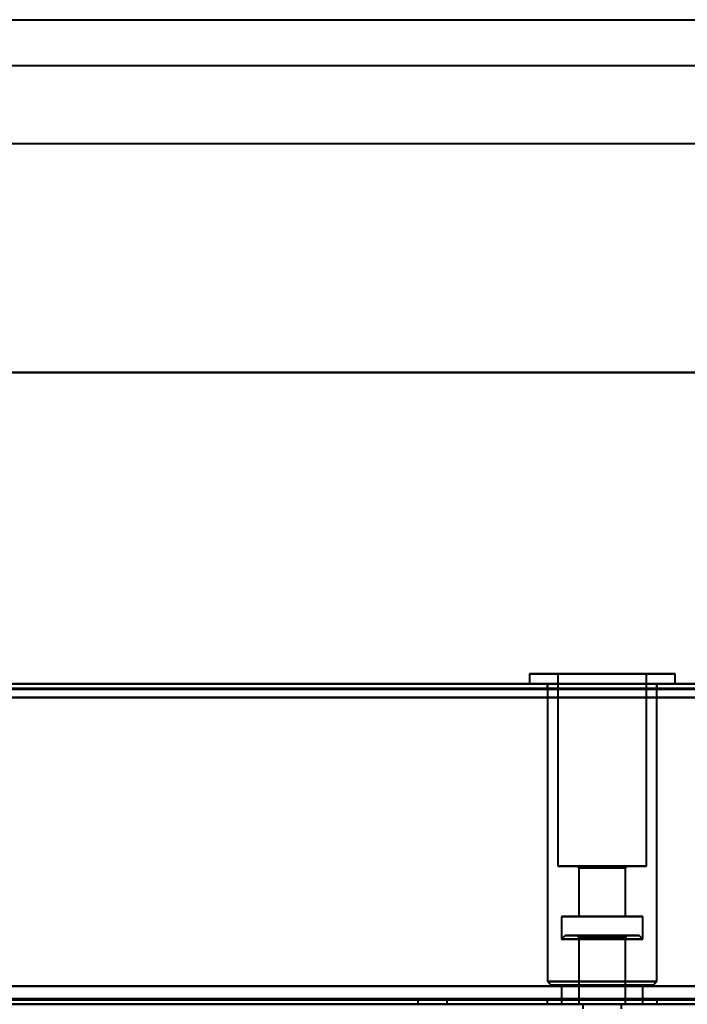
# Model space of a CAD drawing. Header units: millimetres. Extents: x -1442 to 3067, y -120 to 936.
# Tile 63 of 72: x 118 to 191, y 828 to 936. Entities that reach past the tile are written whole.
import ezdxf

# ---------------------------------------------------------------- set-up
doc = ezdxf.new("R2010")
doc.units = ezdxf.units.MM
doc.layers.add('A-GENM', color=13, linetype='Continuous', lineweight=40)
doc.layers.add('G-IMPT', color=8, linetype='Continuous', lineweight=40)

# ---------------------------------------------------------------- blocks, each defined once
blk = doc.blocks.new('NEXA 400 CALQUES_dwg-748074-Gauche')
at = {"layer": 'G-IMPT'}
for p, q in [((173.55, 864.47), (173.55, 863.37)), ((173.55, 864.47), (173.55, 863.37)), ((188.84, 864.47), (173.55, 864.47)), ((188.84, 864.47), (173.55, 864.47)), ((173.55, 864.47), (188.84, 864.47)), ((173.55, 864.47), (188.84, 864.47)), ((189.45, 864.47), (174.16, 864.47)), ((189.45, 864.47), (174.16, 864.47)), ((174.16, 864.47), (189.45, 864.47)), ((174.16, 864.47), (189.45, 864.47)), ((176.65, 864.47), (176.65, 843.47)), ((176.65, 864.47), (176.65, 843.47)), ((185.98, 864.47), (176.65, 864.47)), ((185.98, 864.47), (176.65, 864.47)), ((176.65, 864.47), (185.98, 864.47)), ((176.65, 864.47), (185.98, 864.47)), ((186.35, 864.47), (177.02, 864.47)), ((186.35, 864.47), (177.02, 864.47)), ((177.02, 864.47), (186.35, 864.47)), ((177.02, 864.47), (186.35, 864.47)), ((186.35, 843.47), (186.35, 864.47)), ((186.35, 843.47), (186.35, 864.47)), ((189.45, 863.37), (189.45, 864.47)), ((189.45, 863.37), (189.45, 864.47)), ((249.4, 863.37), (-286.4, 863.37)), ((188.84, 863.37), (173.55, 863.37)), ((188.84, 863.37), (173.55, 863.37)), ((173.55, 863.37), (188.84, 863.37)), ((173.55, 863.37), (188.84, 863.37)), ((189.45, 863.37), (174.16, 863.37)), ((189.45, 863.37), (174.16, 863.37)), ((174.16, 863.37), (189.45, 863.37)), ((174.16, 863.37), (189.45, 863.37)), ((175.5, 863.37), (175.5, 862.87)), ((175.5, 863.37), (175.5, 862.87)), ((187.5, 863.37), (175.5, 863.37)), ((187.5, 863.37), (175.5, 863.37)), ((187.5, 863.37), (175.5, 863.37)), ((187.5, 863.37), (175.5, 863.37)), ((175.55, 863.37), (175.55, 830.87)), ((175.55, 863.37), (175.55, 830.87)), ((175.55, 863.37), (187, 863.37)), ((175.55, 863.37), (187, 863.37)), ((176, 863.37), (187.45, 863.37)), ((176, 863.37), (187.45, 863.37)), ((187.45, 830.87), (187.45, 863.37)), ((187.45, 830.87), (187.45, 863.37)), ((187.5, 862.87), (187.5, 863.37)), ((187.5, 862.87), (187.5, 863.37)), ((175.5, 862.87), (187.5, 862.87)), ((175.5, 862.87), (187.5, 862.87)), ((175.5, 862.87), (187.5, 862.87)), ((175.5, 862.87), (187.5, 862.87)), ((187.5, 862.87), (175.5, 862.87)), ((187.5, 862.87), (175.5, 862.87)), ((187.5, 862.87), (175.5, 862.87)), ((187.5, 862.87), (175.5, 862.87)), ((185.98, 843.47), (176.65, 843.47)), ((185.98, 843.47), (176.65, 843.47)), ((176.65, 843.47), (185.98, 843.47)), ((176.65, 843.47), (185.98, 843.47)), ((186.35, 843.47), (177.02, 843.47)), ((186.35, 843.47), (177.02, 843.47)), ((177.02, 843.47), (186.35, 843.47)), ((177.02, 843.47), (186.35, 843.47)), ((178.75, 843.47), (178.95, 843.27)), ((178.75, 843.47), (178.95, 843.27)), ((184.04, 843.47), (178.75, 843.47)), ((184.04, 843.47), (178.75, 843.47)), ((178.75, 843.47), (184.04, 843.47)), ((178.75, 843.47), (184.04, 843.47)), ((178.95, 843.27), (178.95, 837.97)), ((178.95, 843.27), (178.95, 837.97)), ((183.86, 843.27), (178.95, 843.27)), ((183.86, 843.27), (178.95, 843.27)), ((178.95, 843.27), (183.86, 843.27)), ((178.95, 843.27), (183.86, 843.27)), ((184.25, 843.47), (178.96, 843.47)), ((184.25, 843.47), (178.96, 843.47)), ((178.96, 843.47), (184.25, 843.47)), ((178.96, 843.47), (184.25, 843.47)), ((184.05, 843.27), (179.14, 843.27)), ((184.05, 843.27), (179.14, 843.27)), ((179.14, 843.27), (184.05, 843.27)), ((179.14, 843.27), (184.05, 843.27)), ((184.05, 843.27), (184.25, 843.47)), ((184.05, 843.27), (184.25, 843.47)), ((184.05, 837.97), (184.05, 843.27)), ((184.05, 837.97), (184.05, 843.27)), ((177.05, 837.97), (177.05, 835.47)), ((177.05, 837.97), (177.05, 835.47)), ((185.61, 837.97), (177.05, 837.97)), ((185.61, 837.97), (177.05, 837.97)), ((177.05, 837.97), (185.61, 837.97)), ((177.05, 837.97), (185.61, 837.97)), ((185.95, 837.97), (177.39, 837.97)), ((185.95, 837.97), (177.39, 837.97)), ((177.39, 837.97), (185.95, 837.97)), ((177.39, 837.97), (185.95, 837.97)), ((183.86, 837.97), (178.95, 837.97)), ((183.86, 837.97), (178.95, 837.97)), ((178.95, 837.97), (183.86, 837.97)), ((178.95, 837.97), (183.86, 837.97)), ((184.05, 837.97), (179.14, 837.97)), ((184.05, 837.97), (179.14, 837.97)), ((179.14, 837.97), (184.05, 837.97)), ((179.14, 837.97), (184.05, 837.97)), ((185.95, 835.47), (185.95, 837.97)), ((185.95, 835.47), (185.95, 837.97)), ((177.45, 835.87), (177.05, 835.47)), ((177.45, 835.87), (177.05, 835.47)), ((185.95, 835.47), (177.05, 835.47)), ((185.95, 835.47), (177.05, 835.47)), ((185.95, 835.47), (177.05, 835.47)), ((185.95, 835.47), (177.05, 835.47)), ((177.05, 835.47), (177.39, 835.47)), ((177.05, 835.47), (185.61, 835.47)), ((177.05, 835.47), (177.39, 835.47)), ((177.05, 835.47), (185.61, 835.47)), ((177.39, 835.47), (185.95, 835.47)), ((177.39, 835.47), (185.95, 835.47)), ((185.55, 835.87), (177.45, 835.87)), ((185.55, 835.87), (177.45, 835.87)), ((177.45, 835.87), (185.55, 835.87)), ((177.45, 835.87), (185.55, 835.87)), ((177.45, 835.87), (185.55, 835.87)), ((177.45, 835.87), (185.55, 835.87)), ((185.55, 835.87), (177.45, 835.87)), ((185.55, 835.87), (177.45, 835.87)), ((178.75, 835.87), (178.95, 835.67)), ((178.75, 835.87), (178.95, 835.67)), ((178.75, 835.87), (184.25, 835.87)), ((178.75, 835.87), (184.25, 835.87)), ((184.25, 835.87), (178.75, 835.87)), ((184.25, 835.87), (178.75, 835.87)), ((178.75, 835.87), (184.25, 835.87)), ((178.75, 835.87), (184.25, 835.87)), ((184.25, 835.87), (178.75, 835.87)), ((184.25, 835.87), (178.75, 835.87)), ((178.95, 835.67), (178.95, 828.37)), ((178.95, 835.67), (178.95, 828.37)), ((178.95, 835.67), (180.52, 835.67)), ((178.95, 835.67), (184.05, 835.67)), ((180.52, 835.67), (178.95, 835.67)), ((179.14, 835.67), (178.95, 835.67)), ((178.95, 835.67), (180.52, 835.67)), ((178.95, 835.67), (184.05, 835.67)), ((180.52, 835.67), (178.95, 835.67)), ((179.14, 835.67), (178.95, 835.67)), ((184.05, 835.67), (179.14, 835.67)), ((184.05, 835.67), (179.14, 835.67)), ((180.52, 835.67), (184.05, 835.67)), ((183.86, 835.67), (180.52, 835.67)), ((180.52, 835.67), (184.05, 835.67)), ((183.86, 835.67), (180.52, 835.67)), ((184.05, 835.67), (184.25, 835.87)), ((184.05, 835.67), (184.25, 835.87)), ((184.05, 828.37), (184.05, 835.67)), ((184.05, 828.37), (184.05, 835.67)), ((185.95, 835.47), (185.55, 835.87)), ((185.95, 835.47), (185.55, 835.87)), ((175.55, 830.87), (175.95, 830.47)), ((175.55, 830.87), (175.95, 830.47)), ((175.55, 830.87), (187, 830.87)), ((175.55, 830.87), (187, 830.87)), ((187, 830.87), (175.55, 830.87)), ((187, 830.87), (175.55, 830.87)), ((186.63, 830.47), (175.95, 830.47)), ((186.63, 830.47), (175.95, 830.47)), ((175.95, 830.47), (186.63, 830.47)), ((175.95, 830.47), (186.63, 830.47)), ((176, 830.87), (187.45, 830.87)), ((176, 830.87), (187.45, 830.87)), ((187.45, 830.87), (176, 830.87)), ((187.45, 830.87), (176, 830.87)), ((187.05, 830.47), (176.37, 830.47)), ((187.05, 830.47), (176.37, 830.47)), ((176.37, 830.47), (187.05, 830.47)), ((176.37, 830.47), (187.05, 830.47)), ((177.05, 830.47), (177.05, 828.37)), ((177.05, 830.47), (177.05, 828.37)), ((185.61, 830.47), (177.05, 830.47)), ((185.61, 830.47), (177.05, 830.47)), ((177.05, 830.47), (185.61, 830.47)), ((177.05, 830.47), (185.61, 830.47)), ((185.95, 830.47), (177.39, 830.47)), ((185.95, 830.47), (177.39, 830.47)), ((177.39, 830.47), (185.95, 830.47)), ((177.39, 830.47), (185.95, 830.47)), ((185.95, 828.37), (185.95, 830.47)), ((185.95, 828.37), (185.95, 830.47)), ((187.05, 830.47), (187.45, 830.87)), ((187.05, 830.47), (187.45, 830.87)), ((161.4, 828.87), (161.4, 828.37)), ((161.4, 828.87), (164.6, 828.87)), ((161.4, 828.87), (164.6, 828.87)), ((164.6, 828.87), (161.4, 828.87)), ((164.6, 828.87), (161.4, 828.87)), ((164.6, 828.37), (164.6, 828.87)), ((175.5, 828.87), (175.5, 828.37)), ((175.5, 828.87), (175.5, 828.37)), ((187.5, 828.87), (175.5, 828.87)), ((187.5, 828.87), (175.5, 828.87)), ((187.5, 828.87), (175.5, 828.87)), ((187.5, 828.87), (175.5, 828.87)), ((175.5, 828.87), (187.5, 828.87)), ((175.5, 828.87), (187.5, 828.87)), ((175.5, 828.87), (187.5, 828.87)), ((175.5, 828.87), (187.5, 828.87)), ((187.5, 828.37), (187.5, 828.87)), ((187.5, 828.37), (187.5, 828.87)), ((249.4, 828.37), (-286.4, 828.37)), ((161.4, 828.37), (164.6, 828.37)), ((161.4, 828.37), (163, 828.37)), ((163, 828.37), (161.4, 828.37)), ((163, 828.37), (164.6, 828.37)), ((164.6, 828.37), (163, 828.37)), ((181.5, 828.37), (175.5, 828.37)), ((175.5, 828.37), (187.5, 828.37)), ((175.5, 828.37), (181.5, 828.37)), ((181.5, 828.37), (177.05, 828.37)), ((177.05, 828.37), (181.5, 828.37)), ((185.95, 828.37), (177.39, 828.37)), ((178.95, 828.37), (181.5, 828.37)), ((181.5, 828.37), (178.95, 828.37)), ((179.14, 828.37), (184.05, 828.37)), ((179.4, 828.37), (179.4, 827.87)), ((179.4, 828.37), (183.6, 828.37)), ((179.4, 828.37), (183.6, 828.37)), ((181.5, 828.37), (179.4, 828.37)), ((181.5, 828.37), (183.86, 828.37)), ((184.05, 828.37), (181.5, 828.37)), ((183.6, 828.37), (181.5, 828.37)), ((183.6, 828.37), (181.5, 828.37)), ((185.61, 828.37), (181.5, 828.37)), ((187.5, 828.37), (181.5, 828.37)), ((181.5, 828.37), (185.95, 828.37)), ((181.5, 828.37), (187.5, 828.37)), ((183.6, 827.87), (183.6, 828.37))]:
    blk.add_line(p, q, dxfattribs=at)
at = {"layer": 'G-IMPT', "flags": 128}
for points in [[(249.4, 863.37), (115.45, 863.37), (-18.5, 863.37), (-152.45, 863.37), (-286.4, 863.37)], [(-286.4, 863.37), (-152.45, 863.37), (-18.5, 863.37), (115.45, 863.37), (249.4, 863.37)], [(249.4, 863.37), (115.45, 863.37), (-18.5, 863.37), (-152.45, 863.37), (-286.4, 863.37)], [(-286.4, 863.37), (-152.45, 863.37), (-18.5, 863.37), (115.45, 863.37), (249.4, 863.37)], [(-286.4, 862.87), (-152.45, 862.87), (-18.5, 862.87), (115.45, 862.87), (249.4, 862.87)], [(249.4, 862.87), (115.45, 862.87), (-18.5, 862.87), (-152.45, 862.87), (-286.4, 862.87)], [(-286.4, 862.77), (-152.45, 862.77), (-18.5, 862.77), (115.45, 862.77), (249.4, 862.77)], [(249.4, 862.77), (115.45, 862.77), (-18.5, 862.77), (-152.45, 862.77), (-286.4, 862.77)], [(249.4, 862.77), (115.45, 862.77), (-18.5, 862.77), (-152.45, 862.77), (-286.4, 862.77)], [(-286.4, 862.77), (-152.45, 862.77), (-18.5, 862.77), (115.45, 862.77), (249.4, 862.77)], [(-286.4, 862.77), (-152.45, 862.77), (-18.5, 862.77), (115.45, 862.77), (249.4, 862.77)], [(249.4, 862.77), (115.45, 862.77), (-18.5, 862.77), (-152.45, 862.77), (-286.4, 862.77)], [(-285.9, 861.87), (-152.2, 861.87), (-18.5, 861.87), (115.2, 861.87), (248.9, 861.87)], [(248.9, 861.87), (115.2, 861.87), (-18.5, 861.87), (-152.2, 861.87), (-285.9, 861.87)], [(-285.9, 861.87), (-152.2, 861.87), (-18.5, 861.87), (115.2, 861.87), (248.9, 861.87)], [(248.9, 861.87), (115.2, 861.87), (-18.5, 861.87), (-152.2, 861.87), (-285.9, 861.87)], [(-285.9, 861.87), (-152.2, 861.87), (-18.5, 861.87), (115.2, 861.87), (248.9, 861.87)], [(-285.9, 861.87), (-152.2, 861.87), (-18.5, 861.87), (115.2, 861.87), (248.9, 861.87)], [(248.9, 861.87), (115.2, 861.87), (-18.5, 861.87), (-152.2, 861.87), (-285.9, 861.87)], [(248.9, 861.87), (115.2, 861.87), (-18.5, 861.87), (-152.2, 861.87), (-285.9, 861.87)], [(-286.4, 830.37), (-152.45, 830.37), (-18.5, 830.37), (115.45, 830.37), (249.4, 830.37)], [(249.4, 830.37), (115.45, 830.37), (-18.5, 830.37), (-152.45, 830.37), (-286.4, 830.37)], [(249.4, 830.37), (115.45, 830.37), (-18.5, 830.37), (-152.45, 830.37), (-286.4, 830.37)], [(-286.4, 830.37), (-152.45, 830.37), (-18.5, 830.37), (115.45, 830.37), (249.4, 830.37)], [(-285.9, 830.37), (-152.2, 830.37), (-18.5, 830.37), (115.2, 830.37), (248.9, 830.37)], [(248.9, 830.37), (115.2, 830.37), (-18.5, 830.37), (-152.2, 830.37), (-285.9, 830.37)], [(248.9, 830.37), (115.2, 830.37), (-18.5, 830.37), (-152.2, 830.37), (-285.9, 830.37)], [(-285.9, 830.37), (-152.2, 830.37), (-18.5, 830.37), (115.2, 830.37), (248.9, 830.37)], [(248.9, 828.97), (115.2, 828.97), (-18.5, 828.97), (-152.2, 828.97), (-285.9, 828.97)], [(-285.9, 828.97), (-152.2, 828.97), (-18.5, 828.97), (115.2, 828.97), (248.9, 828.97)], [(-285.9, 828.97), (-152.2, 828.97), (-18.5, 828.97), (115.2, 828.97), (248.9, 828.97)], [(248.9, 828.97), (115.2, 828.97), (-18.5, 828.97), (-152.2, 828.97), (-285.9, 828.97)], [(248.9, 828.97), (115.2, 828.97), (-18.5, 828.97), (-152.2, 828.97), (-285.9, 828.97)], [(-285.9, 828.97), (-152.2, 828.97), (-18.5, 828.97), (115.2, 828.97), (248.9, 828.97)], [(-285.9, 828.87), (-152.2, 828.87), (-18.5, 828.87), (115.2, 828.87), (248.9, 828.87)], [(248.9, 828.87), (115.2, 828.87), (-18.5, 828.87), (-152.2, 828.87), (-285.9, 828.87)], [(249.4, 828.37), (115.45, 828.37), (-18.5, 828.37), (-152.45, 828.37), (-286.4, 828.37)], [(-286.4, 828.37), (-152.45, 828.37), (-18.5, 828.37), (115.45, 828.37), (249.4, 828.37)], [(248.9, 828.37), (115.2, 828.37), (-18.5, 828.37), (-152.2, 828.37), (-285.9, 828.37)], [(-285.9, 828.37), (-152.2, 828.37), (-18.5, 828.37), (115.2, 828.37), (248.9, 828.37)], [(248.9, 828.37), (115.2, 828.37), (-18.5, 828.37), (-152.2, 828.37), (-285.9, 828.37)], [(248.9, 828.37), (115.2, 828.37), (-18.5, 828.37), (-152.2, 828.37), (-285.9, 828.37)], [(-285.9, 828.37), (-152.2, 828.37), (-18.5, 828.37), (115.2, 828.37), (248.9, 828.37)]]:
    blk.add_lwpolyline(points, dxfattribs=at)
blk = doc.blocks.new('Nexa Toit - 400-748087-Gauche')
at = {"layer": 'A-GENM'}
for p, q in [((-407.5, 935.87), (407.5, 935.87)), ((-407.5, 935.87), (407.5, 935.87)), ((-407.5, 930.87), (407.5, 930.87)), ((-407.5, 930.87), (407.5, 930.87)), ((-407.5, 922.37), (407.5, 922.37)), ((-407.5, 922.37), (407.5, 922.37)), ((407.5, 897.37), (-407.5, 897.37)), ((-407.5, 897.37), (407.5, 897.37)), ((-407.5, 897.37), (407.5, 897.37)), ((407.5, 897.37), (-407.5, 897.37)), ((-407.5, 863.37), (407.5, 863.37)), ((407.5, 863.37), (-407.5, 863.37))]:
    blk.add_line(p, q, dxfattribs=at)

msp = doc.modelspace()

# ---------------------------------------------------------------- block references
at = {"layer": 'A-GENM'}
msp.add_blockref('Nexa Toit - 400-748087-Gauche', (0, 0), dxfattribs=at)
at = {"layer": 'G-IMPT'}
msp.add_blockref('NEXA 400 CALQUES_dwg-748074-Gauche', (0, 0), dxfattribs=at)

doc.saveas('drawing.dxf')
